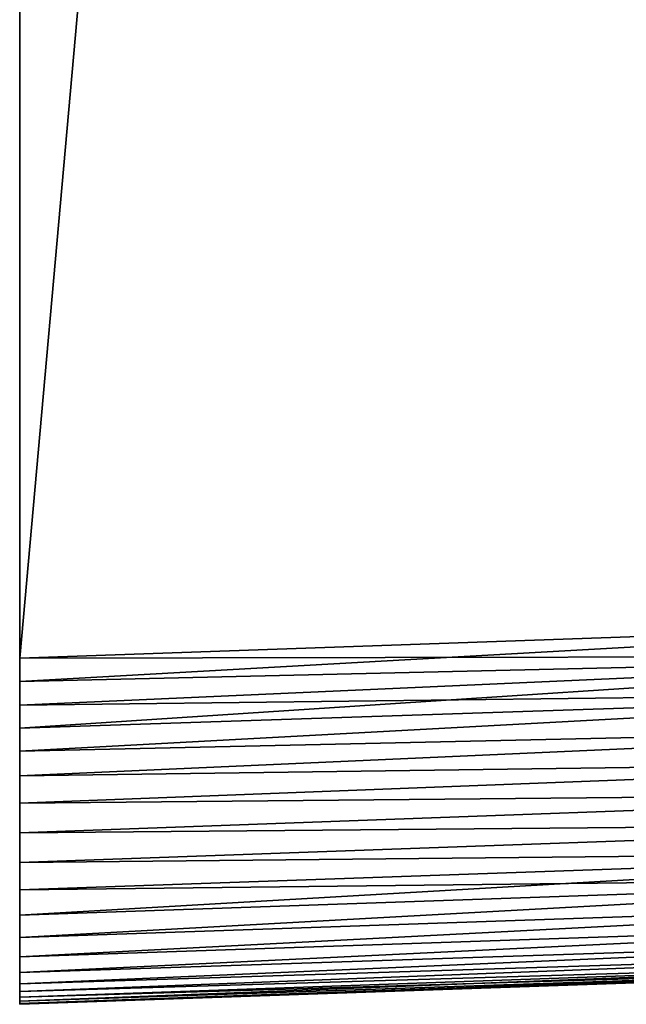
# Model space of a CAD drawing. Header units: metres. Extents: x 39 to 253, y -38 to 38.
# Tile 1 of 55: x 39 to 42.5, y -37.5 to -31.82. Entities that reach past the tile are written whole.
import ezdxf

# ---------------------------------------------------------------- set-up
doc = ezdxf.new("R2010")
doc.units = ezdxf.units.M
doc.layers.add('solid_26008053', color=7, linetype='CONTINUOUS')

msp = doc.modelspace()

# ---------------------------------------------------------------- linework, layer by layer
at = {"layer": 'solid_26008053'}
for points in [[(39, 35.501217, 37.5), (39, -35.501217, -37.5), (39, -35.501217, 37.5)], [(45.324429, 35.280365, 37.279144), (39, 35.501217, 37.5), (39, -35.501217, 37.5)], [(39, 35.501217, 37.5), (39, 35.501217, -37.5), (39, -35.501217, -37.5)], [(45.324429, -35.280365, -37.279148), (39, -35.501217, -37.5), (39, 35.501217, -37.5)], [(45.324429, 35.280365, -37.279148), (45.324429, -35.280365, -37.279148), (39, 35.501217, -37.5)], [(45.324429, -35.280365, 37.279144), (45.324429, 35.280365, 37.279144), (39, -35.501217, 37.5)], [(45.324429, -35.280365, 37.279144), (39, -35.501217, 37.5), (39, -35.636902, 37.495392)], [(45.326851, -35.489658, 37.268074), (45.324429, -35.280365, 37.279144), (39, -35.636902, 37.495392)], [(45.326851, -35.489689, -37.268074), (39, -35.501217, -37.5), (45.324429, -35.280365, -37.279148)], [(45.326851, -35.489658, 37.268074), (39, -35.636902, 37.495392), (39, -35.772556, 37.48151)], [(45.326851, -35.489658, 37.268074), (39, -35.772556, 37.48151), (39, -35.906101, 37.458611)], [(45.328976, -35.696476, 37.235203), (45.326851, -35.489658, 37.268074), (39, -35.906101, 37.458611)], [(45.326851, -35.489689, -37.268074), (39, -35.772507, -37.481522), (39, -35.636879, -37.495396)], [(45.326851, -35.489689, -37.268074), (45.328976, -35.696518, -37.235195), (39, -35.772507, -37.481522)], [(45.326851, -35.489689, -37.268074), (39, -35.636879, -37.495396), (39, -35.501217, -37.5)], [(39, -35.636879, -37.495396), (39, -35.636902, 37.495392), (39, -35.501217, 37.5)], [(39, -35.501217, -37.5), (39, -35.636879, -37.495396), (39, -35.501217, 37.5)], [(39, -35.636879, -37.495396), (39, -35.772507, -37.481522), (39, -35.636902, 37.495392)], [(39, -35.772507, -37.481522), (39, -35.772556, 37.48151), (39, -35.636902, 37.495392)], [(45.328976, -35.696476, 37.235203), (39, -35.906101, 37.458611), (39, -36.039162, 37.426308)], [(45.330776, -35.898533, 37.180943), (45.328976, -35.696476, 37.235203), (39, -36.039162, 37.426308)], [(45.328976, -35.696518, -37.235195), (39, -36.039063, -37.426338), (39, -35.906029, -37.458626)], [(45.328976, -35.696518, -37.235195), (45.330776, -35.898575, -37.180935), (39, -36.039063, -37.426338)], [(45.328976, -35.696518, -37.235195), (39, -35.906029, -37.458626), (39, -35.772507, -37.481522)], [(39, -35.772507, -37.481522), (39, -35.906029, -37.458626), (39, -35.772556, 37.48151)], [(39, -35.906029, -37.458626), (39, -35.906101, 37.458611), (39, -35.772556, 37.48151)], [(45.330776, -35.898533, 37.180943), (39, -36.039162, 37.426308), (39, -36.180534, 37.381107)], [(45.332241, -36.093643, 37.105949), (45.330776, -35.898533, 37.180943), (39, -36.180534, 37.381107)], [(45.330776, -35.898575, -37.180935), (39, -36.180416, -37.381153), (39, -36.039063, -37.426338)], [(45.330776, -35.898575, -37.180935), (45.332241, -36.09367, -37.105942), (39, -36.180416, -37.381153)], [(39, -35.906029, -37.458626), (39, -36.039063, -37.426338), (39, -35.906101, 37.458611)], [(39, -36.039063, -37.426338), (39, -36.039162, 37.426308), (39, -35.906101, 37.458611)], [(39, -36.039063, -37.426338), (39, -36.180416, -37.381153), (39, -36.039162, 37.426308)], [(39, -36.180416, -37.381153), (39, -36.180534, 37.381107), (39, -36.039162, 37.426308)], [(45.332241, -36.093643, 37.105949), (39, -36.180534, 37.381107), (39, -36.338936, 37.316116)], [(45.333355, -36.2798, 37.011028), (45.332241, -36.093643, 37.105949), (39, -36.338936, 37.316116)], [(45.332241, -36.09367, -37.105942), (39, -36.338806, -37.316177), (39, -36.180416, -37.381153)], [(45.332241, -36.09367, -37.105942), (45.333355, -36.2798, -37.011032), (39, -36.338806, -37.316177)], [(39, -36.180416, -37.381153), (39, -36.338806, -37.316177), (39, -36.180534, 37.381107)], [(39, -36.338806, -37.316177), (39, -36.338936, 37.316116), (39, -36.180534, 37.381107)], [(45.333355, -36.2798, 37.011028), (39, -36.338936, 37.316116), (39, -36.510807, 37.226486)], [(45.334106, -36.455112, 36.897141), (45.333355, -36.2798, 37.011028), (39, -36.510807, 37.226486)], [(45.333355, -36.2798, -37.011032), (39, -36.510666, -37.22657), (39, -36.338806, -37.316177)], [(45.333355, -36.2798, -37.011032), (45.334106, -36.455086, -36.897163), (39, -36.510666, -37.22657)], [(39, -36.338806, -37.316177), (39, -36.510666, -37.22657), (39, -36.338936, 37.316116)], [(39, -36.510666, -37.22657), (39, -36.510807, 37.226486), (39, -36.338936, 37.316116)], [(45.334106, -36.455086, -36.897163), (39, -36.680668, -37.115154), (39, -36.510666, -37.22657)], [(45.334106, -36.455086, -36.897163), (45.33448, -36.617599, -36.765549), (39, -36.680668, -37.115154)], [(45.334106, -36.455112, 36.897141), (39, -36.510807, 37.226486), (39, -36.680805, 37.115051)], [(45.33448, -36.617649, 36.765503), (45.334106, -36.455112, 36.897141), (39, -36.680805, 37.115051)], [(39, -36.510666, -37.22657), (39, -36.680668, -37.115154), (39, -36.510807, 37.226486)], [(39, -36.680668, -37.115154), (39, -36.680805, 37.115051), (39, -36.510807, 37.226486)], [(45.33448, -36.617599, -36.765549), (39, -36.84, -36.985672), (39, -36.680668, -37.115154)], [(45.33448, -36.617599, -36.765549), (45.33448, -36.765503, -36.617653), (39, -36.84, -36.985672)], [(45.33448, -36.617649, 36.765503), (39, -36.680805, 37.115051), (39, -36.840126, 36.985554)], [(45.33448, -36.617649, 36.765503), (39, -36.840126, 36.985554), (39, -36.985668, 36.84)], [(45.33448, -36.765549, 36.617599), (45.33448, -36.617649, 36.765503), (39, -36.985668, 36.84)], [(39, -36.680668, -37.115154), (39, -36.84, -36.985672), (39, -36.680805, 37.115051)], [(39, -36.84, -36.985672), (39, -36.840126, 36.985554), (39, -36.680805, 37.115051)], [(45.33448, -36.765503, -36.617653), (39, -37.115051, -36.680805), (39, -36.985558, -36.840126)], [(45.33448, -36.765503, -36.617653), (45.334106, -36.897144, -36.455112), (39, -37.115051, -36.680805)], [(45.33448, -36.765503, -36.617653), (39, -36.985558, -36.840126), (39, -36.84, -36.985672)], [(45.33448, -36.765549, 36.617599), (39, -36.985668, 36.84), (39, -37.11515, 36.680664)], [(45.334106, -36.897163, 36.455082), (45.33448, -36.765549, 36.617599), (39, -37.11515, 36.680664)], [(39, -36.84, -36.985672), (39, -36.985558, -36.840126), (39, -36.840126, 36.985554)], [(39, -36.985558, -36.840126), (39, -36.985668, 36.84), (39, -36.840126, 36.985554)], [(45.334106, -36.897144, -36.455112), (39, -37.226486, -36.510807), (39, -37.115051, -36.680805)], [(45.334106, -36.897144, -36.455112), (45.333355, -37.011032, -36.2798), (39, -37.226486, -36.510807)], [(45.334106, -36.897163, 36.455082), (39, -37.11515, 36.680664), (39, -37.226566, 36.510666)], [(45.333355, -37.011032, 36.2798), (45.334106, -36.897163, 36.455082), (39, -37.226566, 36.510666)], [(39, -36.985558, -36.840126), (39, -37.115051, -36.680805), (39, -36.985668, 36.84)], [(39, -37.115051, -36.680805), (39, -37.11515, 36.680664), (39, -36.985668, 36.84)], [(45.333355, -37.011032, 36.2798), (39, -37.226566, 36.510666), (39, -37.316177, 36.338806)], [(45.332241, -37.105938, 36.093666), (45.333355, -37.011032, 36.2798), (39, -37.316177, 36.338806)], [(45.333355, -37.011032, -36.2798), (39, -37.316116, -36.338936), (39, -37.226486, -36.510807)], [(45.333355, -37.011032, -36.2798), (45.332241, -37.105949, -36.093643), (39, -37.316116, -36.338936)], [(45.332241, -37.105938, 36.093666), (39, -37.316177, 36.338806), (39, -37.381149, 36.180416)], [(45.330776, -37.180931, 35.898575), (45.332241, -37.105938, 36.093666), (39, -37.381149, 36.180416)], [(45.332241, -37.105949, -36.093643), (39, -37.381107, -36.180534), (39, -37.316116, -36.338936)], [(45.332241, -37.105949, -36.093643), (45.330776, -37.180946, -35.898537), (39, -37.381107, -36.180534)], [(39, -37.115051, -36.680805), (39, -37.226486, -36.510807), (39, -37.11515, 36.680664)], [(39, -37.226486, -36.510807), (39, -37.226566, 36.510666), (39, -37.11515, 36.680664)], [(45.330776, -37.180931, 35.898575), (39, -37.381149, 36.180416), (39, -37.426338, 36.039063)], [(45.328976, -37.235195, 35.696518), (45.330776, -37.180931, 35.898575), (39, -37.426338, 36.039063)], [(45.330776, -37.180946, -35.898537), (39, -37.426311, -36.039162), (39, -37.381107, -36.180534)], [(45.330776, -37.180946, -35.898537), (45.328976, -37.235203, -35.696476), (39, -37.426311, -36.039162)], [(39, -37.226486, -36.510807), (39, -37.316116, -36.338936), (39, -37.226566, 36.510666)], [(39, -37.316116, -36.338936), (39, -37.316177, 36.338806), (39, -37.226566, 36.510666)], [(45.328976, -37.235195, 35.696518), (39, -37.426338, 36.039063), (39, -37.458626, 35.906029)], [(45.328976, -37.235195, 35.696518), (39, -37.458626, 35.906029), (39, -37.481522, 35.772503)], [(45.326851, -37.268074, 35.489689), (45.328976, -37.235195, 35.696518), (39, -37.481522, 35.772503)], [(45.328976, -37.235203, -35.696476), (39, -37.458611, -35.906105), (39, -37.426311, -36.039162)], [(45.328976, -37.235203, -35.696476), (45.326851, -37.268078, -35.489658), (39, -37.458611, -35.906105)], [(45.326851, -37.268074, 35.489689), (39, -37.481522, 35.772503), (39, -37.495392, 35.636875)], [(45.326851, -37.268074, 35.489689), (39, -37.495392, 35.636875), (39, -37.5, 35.501217)], [(45.326851, -37.268074, 35.489689), (39, -37.5, 35.501217), (45.324429, -37.279144, 35.280365)], [(45.326851, -37.268078, -35.489658), (39, -37.495392, -35.636906), (39, -37.481514, -35.772556)], [(45.326851, -37.268078, -35.489658), (45.324429, -37.279144, -35.280365), (39, -37.495392, -35.636906)], [(45.326851, -37.268078, -35.489658), (39, -37.481514, -35.772556), (39, -37.458611, -35.906105)], [(45.324429, -37.279144, 35.280365), (39, -37.5, 35.501217), (39, -37.5, -35.501221)], [(45.324429, -37.279144, -35.280365), (39, -37.5, -35.501221), (39, -37.495392, -35.636906)], [(45.324429, -37.279144, -35.280365), (45.324429, -37.279144, 35.280365), (39, -37.5, -35.501221)], [(39, -37.316116, -36.338936), (39, -37.381107, -36.180534), (39, -37.316177, 36.338806)], [(39, -37.381107, -36.180534), (39, -37.381149, 36.180416), (39, -37.316177, 36.338806)], [(39, -37.381107, -36.180534), (39, -37.426311, -36.039162), (39, -37.381149, 36.180416)], [(39, -37.426311, -36.039162), (39, -37.426338, 36.039063), (39, -37.381149, 36.180416)], [(39, -37.426311, -36.039162), (39, -37.458611, -35.906105), (39, -37.426338, 36.039063)], [(39, -37.458611, -35.906105), (39, -37.458626, 35.906029), (39, -37.426338, 36.039063)], [(39, -37.458611, -35.906105), (39, -37.481514, -35.772556), (39, -37.458626, 35.906029)], [(39, -37.481514, -35.772556), (39, -37.481522, 35.772503), (39, -37.458626, 35.906029)], [(39, -37.481514, -35.772556), (39, -37.495392, -35.636906), (39, -37.481522, 35.772503)], [(39, -37.495392, -35.636906), (39, -37.495392, 35.636875), (39, -37.481522, 35.772503)], [(39, -37.5, -35.501221), (39, -37.5, 35.501217), (39, -37.495392, 35.636875)], [(39, -37.495392, -35.636906), (39, -37.5, -35.501221), (39, -37.495392, 35.636875)]]:
    msp.add_3dface(points, dxfattribs=at)

doc.saveas('drawing.dxf')
